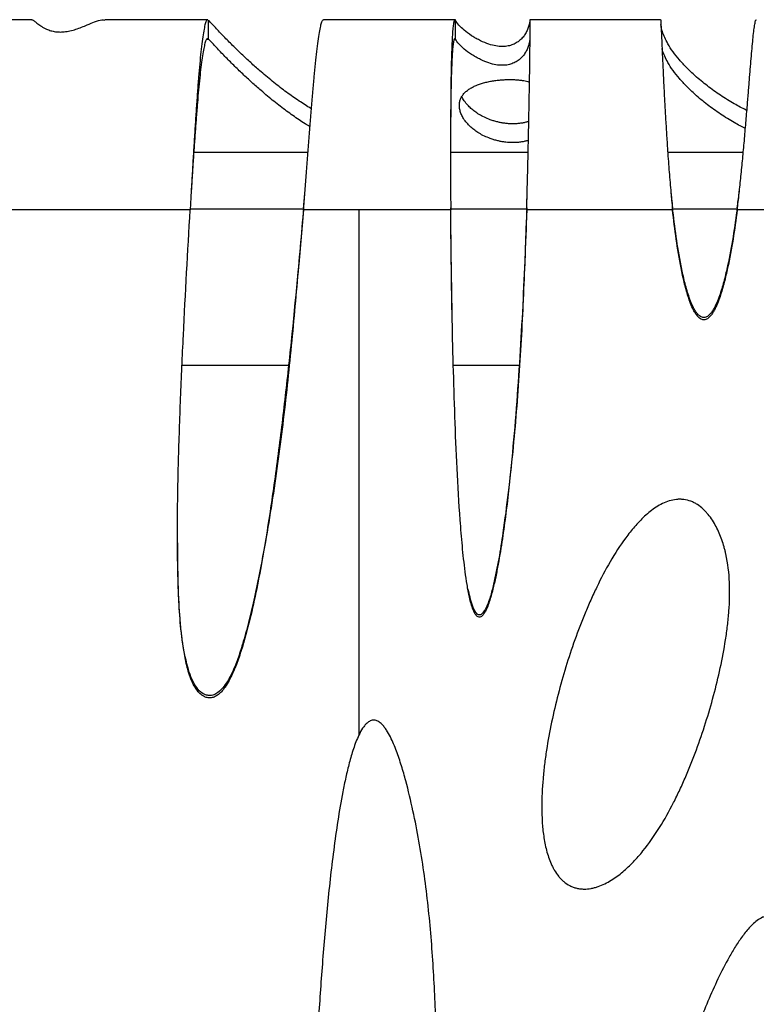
# Model space of a CAD drawing. Header units: millimetres. Extents: x 65 to 2129, y 75 to 1124.
# Tile 6 of 26: x 575 to 771, y 302 to 564. Entities that reach past the tile are written whole.
import ezdxf

# ---------------------------------------------------------------- set-up
doc = ezdxf.new("R2010")
doc.units = ezdxf.units.MM

msp = doc.modelspace()

# ---------------------------------------------------------------- linework, layer by layer
at = {"color": 7, "linetype": 'Continuous', "lineweight": 25}
for p, q in [((578.461, 563.543), (548.896, 563.543)), ((625.192, 563.543), (597.851, 563.543)), ((625.425, 558.419), (625.425, 563.404)), ((690.92, 563.543), (655.953, 563.543)), ((690.908, 558.419), (690.908, 563.404)), ((710.693, 563.404), (710.693, 558.419)), ((745.393, 563.543), (710.715, 563.543)), ((625.003, 558.419), (625.425, 558.419)), ((690.707, 558.419), (690.908, 558.419)), ((651.793, 528.297), (621.473, 528.297)), ((710.232, 528.297), (689.629, 528.297)), ((767.318, 528.297), (747.28, 528.297)), ((651.041, 518.543), (651.041, 518.543)), ((620.522, 513.073), (552.17, 513.073)), ((620.537, 513.344), (650.581, 513.344)), ((665.303, 513.073), (650.61, 513.073)), ((665.303, 513.073), (665.303, 373.792)), ((689.674, 513.073), (665.303, 513.073)), ((689.677, 513.344), (709.826, 513.344)), ((748.545, 513.073), (709.838, 513.073)), ((748.588, 513.344), (765.68, 513.344)), ((796.613, 513.073), (765.728, 513.073)), ((646.822, 471.825), (618.249, 471.825)), ((707.948, 471.825), (690.441, 471.825))]:
    msp.add_line(p, q, dxfattribs=at)
for points, knots in [([(578.461, 563.528), (578.496, 563.53), (578.588, 563.536), (578.796, 563.422), (579.079, 563.224), (579.409, 562.962), (579.807, 562.647), (580.281, 562.29), (580.839, 561.901), (581.458, 561.518), (582.225, 561.116), (583.171, 560.719), (584.386, 560.393), (585.51, 560.272), (586.404, 560.274), (587.409, 560.343), (588.75, 560.57), (590.299, 561.017), (591.812, 561.587), (593.512, 562.317), (595.326, 563.056), (596.829, 563.55), (597.605, 563.476), (597.851, 563.452)], [0, 0, 0, 0, 0.0322794, 0.0845304, 0.1327066, 0.1768682, 0.2170936, 0.2598393, 0.2986448, 0.3337348, 0.3654129, 0.4061298, 0.4405379, 0.4717859, 0.4875635, 0.5040853, 0.5444458, 0.5911816, 0.6466351, 0.7122202, 0.8168207, 0.9421127, 1, 1, 1, 1]), ([(625.192, 563.469), (625.15, 563.489), (624.991, 563.567), (624.717, 563.039), (624.373, 561.907), (624.035, 560.152), (623.705, 557.871), (623.381, 555.099), (623.064, 551.895), (622.755, 548.312), (622.452, 544.412), (622.155, 540.252), (621.866, 535.892), (621.584, 531.392), (621.308, 526.808), (621.039, 522.196), (620.777, 517.602), (620.607, 514.576), (620.522, 513.073)], [0, 0, 0, 0, 0.0248201, 0.0954372, 0.1652536, 0.2342693, 0.3024843, 0.3698986, 0.4365121, 0.5023249, 0.5673369, 0.6315482, 0.6949587, 0.7575685, 0.8193775, 0.8803857, 0.9405932, 1, 1, 1, 1]), ([(652.71, 539.92), (652.661, 539.948), (652.057, 540.289), (650.96, 540.974), (649.361, 542.004), (647.735, 543.121), (646.08, 544.313), (644.408, 545.575), (642.724, 546.9), (641.024, 548.29), (639.058, 549.958), (636.85, 551.911), (634.429, 554.151), (632.044, 556.453), (629.719, 558.794), (627.498, 561.115), (626.105, 562.653), (625.425, 563.404)], [0, 0, 0, 0, 0.0035934, 0.0437944, 0.0878389, 0.1355746, 0.1868242, 0.240384, 0.296925, 0.3562114, 0.4179858, 0.5099949, 0.6056284, 0.703926, 0.803855, 0.9043165, 1, 1, 1, 1]), ([(650.61, 513.073), (650.73, 514.59), (650.972, 517.642), (651.33, 522.272), (651.686, 526.914), (652.041, 531.519), (652.394, 536.033), (652.746, 540.397), (653.096, 544.555), (653.445, 548.446), (653.792, 552.012), (654.137, 555.196), (654.481, 557.945), (654.823, 560.202), (655.163, 561.936), (655.502, 563.05), (655.766, 563.568), (655.914, 563.491), (655.953, 563.471)], [0, 0, 0, 0, 0.0600131, 0.1207456, 0.1821974, 0.2443686, 0.3072593, 0.3708696, 0.4351995, 0.5002491, 0.5660184, 0.6325075, 0.6997164, 0.7676453, 0.836294, 0.9056627, 0.9757514, 1, 1, 1, 1]), ([(690.763, 563.483), (690.742, 563.5), (690.651, 563.575), (690.509, 563.128), (690.338, 562.147), (690.188, 560.591), (690.056, 558.544), (689.955, 556.301), (689.88, 554.062), (689.824, 551.965), (689.77, 549.43), (689.722, 546.347), (689.681, 542.606), (689.651, 538.469), (689.633, 533.957), (689.626, 529.101), (689.63, 523.95), (689.646, 518.556), (689.665, 514.919), (689.674, 513.073)], [0, 0, 0, 0, 0.0202956, 0.0867795, 0.1528366, 0.2184676, 0.2836734, 0.3484549, 0.3914191, 0.4341951, 0.4767834, 0.5346999, 0.5947547, 0.6569481, 0.7212803, 0.7877515, 0.8563618, 0.9271113, 1, 1, 1, 1]), ([(710.693, 563.404), (710.645, 563.024), (710.577, 562.647), (710.396, 561.903), (710.284, 561.537), (710.013, 560.82), (709.854, 560.47), (709.488, 559.794), (709.28, 559.469), (708.813, 558.85), (708.554, 558.557), (707.981, 558.014), (707.666, 557.763), (706.98, 557.316), (706.607, 557.119), (705.8, 556.791), (705.366, 556.661), (704.431, 556.48), (703.931, 556.429), (702.861, 556.425), (702.291, 556.471), (701.078, 556.677), (700.434, 556.837), (699.07, 557.292), (698.349, 557.586), (697.208, 558.145), (696.817, 558.351), (696.316, 558.635), (696.215, 558.693), (696.012, 558.812), (695.91, 558.873), (695.602, 559.059), (695.405, 559.182), (694.455, 559.794), (693.813, 560.271), (692.714, 561.201), (692.257, 561.655), (691.484, 562.544), (691.169, 562.978), (690.908, 563.404)], [0, 0, 0, 0, 0.0625, 0.0625, 0.125, 0.125, 0.1875, 0.1875, 0.25, 0.25, 0.3125, 0.3125, 0.375, 0.375, 0.4375, 0.4375, 0.5, 0.5, 0.5625, 0.5625, 0.625, 0.625, 0.6875, 0.6875, 0.75, 0.75, 0.78125, 0.78125, 0.7890625, 0.7890625, 0.796875, 0.796875, 0.8125, 0.8125, 0.875, 0.875, 0.9375, 0.9375, 1, 1, 1, 1]), ([(709.838, 513.073), (709.885, 514.712), (709.98, 517.991), (710.107, 522.937), (710.223, 527.832), (710.328, 532.623), (710.421, 537.249), (710.503, 541.654), (710.573, 545.783), (710.632, 549.584), (710.68, 553.011), (710.716, 556.018), (710.741, 558.568), (710.755, 560.624), (710.757, 562.173), (710.747, 563.14), (710.733, 563.576), (710.719, 563.502), (710.715, 563.485)], [0, 0, 0, 0, 0.0647836, 0.1296493, 0.1945975, 0.2596284, 0.3247424, 0.38994, 0.4552214, 0.520587, 0.5860371, 0.6515721, 0.7171924, 0.7828982, 0.8486899, 0.9145679, 0.9805324, 1, 1, 1, 1]), ([(745.393, 563.445), (745.395, 563.469), (745.405, 563.55), (745.445, 562.866), (745.513, 561.471), (745.606, 559.389), (745.722, 556.758), (745.861, 553.65), (746.024, 550.151), (746.21, 546.344), (746.419, 542.308), (746.651, 538.119), (746.907, 533.844), (747.215, 529.093), (747.588, 523.914), (748.032, 518.396), (748.377, 514.82), (748.545, 513.073)], [0, 0, 0, 0, 0.0327082, 0.1100907, 0.1856241, 0.2593097, 0.3311489, 0.4011431, 0.4692939, 0.5356032, 0.6000728, 0.6627049, 0.7235018, 0.7824662, 0.858217, 0.9307254, 1, 1, 1, 1]), ([(768.292, 539.482), (768.219, 539.515), (767.569, 539.813), (766.449, 540.396), (764.77, 541.309), (763.032, 542.343), (761.23, 543.501), (759.47, 544.722), (757.758, 545.997), (756.108, 547.319), (754.259, 548.914), (752.298, 550.78), (750.334, 552.907), (748.644, 555.043), (747.365, 557.013), (746.443, 558.798), (745.851, 560.387), (745.524, 561.542), (745.48, 562.166), (745.472, 562.278)], [0, 0, 0, 0, 0.0044941, 0.0396111, 0.0773297, 0.1253481, 0.1764301, 0.230229, 0.2863928, 0.3445636, 0.4043785, 0.4963775, 0.5899894, 0.6839426, 0.7769612, 0.8485644, 0.9181989, 0.985269, 1, 1, 1, 1]), ([(765.728, 513.073), (765.898, 514.529), (766.245, 517.494), (766.723, 522.054), (767.18, 526.741), (767.615, 531.501), (768.027, 536.264), (768.335, 539.98), (768.558, 542.699), (768.704, 544.497), (768.846, 546.256), (768.985, 547.97), (769.158, 550.102), (769.364, 552.6), (769.598, 555.331), (769.827, 557.827), (770.053, 559.994), (770.276, 561.755), (770.493, 562.959), (770.664, 563.556), (770.758, 563.477), (770.785, 563.455)], [0, 0, 0, 0, 0.0578032, 0.1177567, 0.179865, 0.2441319, 0.3105609, 0.3791553, 0.4072138, 0.4356198, 0.4643737, 0.4934755, 0.5229254, 0.5777519, 0.635612, 0.6965061, 0.7604345, 0.8273973, 0.8973945, 0.9704262, 1, 1, 1, 1]), ([(625.192, 558.477), (625.15, 558.495), (624.991, 558.564), (624.717, 558.095), (624.373, 557.089), (624.035, 555.529), (623.705, 553.501), (623.381, 551.038), (623.064, 548.189), (622.755, 545.005), (622.452, 541.537), (622.155, 537.84), (621.866, 533.965), (621.584, 529.965), (621.308, 525.89), (621.058, 522.07), (620.9, 519.617), (620.831, 518.54)], [0, 0, 0, 0, 0.026746, 0.102842, 0.1780745, 0.2524435, 0.325949, 0.3985909, 0.4703692, 0.541284, 0.6113353, 0.680523, 0.7488472, 0.8163079, 0.8829051, 0.9486388, 1, 1, 1, 1]), ([(652.328, 535.162), (651.885, 535.428), (650.871, 536.037), (649.366, 537.019), (647.734, 538.137), (646.081, 539.329), (644.408, 540.59), (642.724, 541.915), (641.024, 543.305), (639.058, 544.973), (636.85, 546.926), (634.429, 549.166), (632.044, 551.469), (629.719, 553.81), (627.498, 556.131), (626.105, 557.669), (625.425, 558.419)], [0, 0, 0, 0, 0.0344485, 0.0789235, 0.1271258, 0.1788763, 0.2329596, 0.2900533, 0.3499191, 0.4122973, 0.5052057, 0.6017738, 0.7010322, 0.8019379, 0.9033813, 1, 1, 1, 1]), ([(690.763, 558.489), (690.742, 558.505), (690.651, 558.571), (690.509, 558.174), (690.338, 557.302), (690.188, 555.92), (690.056, 554.099), (689.955, 552.106), (689.88, 550.115), (689.824, 548.252), (689.77, 545.998), (689.722, 543.258), (689.681, 539.933), (689.651, 536.253), (689.633, 532.36), (689.63, 529.628), (689.629, 528.297)], [0, 0, 0, 0, 0.0259417, 0.11091805, 0.19534597, 0.2792268, 0.36256192, 0.44535272, 0.50026003, 0.55492629, 0.60935194, 0.68336554, 0.76011116, 0.83958929, 0.92180036, 1, 1, 1, 1]), ([(710.693, 558.419), (710.645, 558.04), (710.577, 557.663), (710.396, 556.919), (710.284, 556.552), (710.013, 555.835), (709.854, 555.485), (709.488, 554.81), (709.28, 554.484), (708.813, 553.865), (708.554, 553.572), (707.981, 553.029), (707.666, 552.779), (706.98, 552.331), (706.607, 552.134), (705.8, 551.807), (705.366, 551.676), (704.431, 551.495), (703.931, 551.445), (702.861, 551.441), (702.291, 551.486), (701.078, 551.693), (700.434, 551.853), (699.07, 552.307), (698.349, 552.602), (697.208, 553.161), (696.817, 553.367), (696.316, 553.651), (696.215, 553.709), (696.012, 553.827), (695.91, 553.888), (695.602, 554.074), (695.405, 554.198), (694.455, 554.81), (693.813, 555.286), (692.714, 556.217), (692.257, 556.671), (691.484, 557.56), (691.169, 557.994), (690.908, 558.419)], [0, 0, 0, 0, 0.0625, 0.0625, 0.125, 0.125, 0.1875, 0.1875, 0.25, 0.25, 0.3125, 0.3125, 0.375, 0.375, 0.4375, 0.4375, 0.5, 0.5, 0.5625, 0.5625, 0.625, 0.625, 0.6875, 0.6875, 0.75, 0.75, 0.78125, 0.78125, 0.7890625, 0.7890625, 0.796875, 0.796875, 0.8125, 0.8125, 0.875, 0.875, 0.9375, 0.9375, 1, 1, 1, 1]), ([(767.888, 534.691), (767.417, 534.925), (766.374, 535.443), (764.777, 536.324), (763.03, 537.359), (761.231, 538.517), (759.469, 539.737), (757.758, 541.013), (756.108, 542.335), (754.259, 543.93), (752.298, 545.795), (750.334, 547.922), (748.646, 550.059), (747.36, 552.028), (746.458, 553.814), (745.949, 555.036), (745.796, 555.713), (745.763, 555.859)], [0, 0, 0, 0, 0.033384, 0.0739982, 0.1257032, 0.1807069, 0.2386362, 0.2991117, 0.3617485, 0.4261555, 0.5252176, 0.6260163, 0.7271826, 0.8273425, 0.9044429, 0.9794235, 1, 1, 1, 1]), ([(700.174, 532.02), (699.626, 532.238), (698.466, 532.701), (697.166, 533.433), (695.991, 534.222), (694.994, 535.05), (694.061, 535.987), (693.252, 537.017), (692.609, 538.121), (692.179, 539.216), (691.963, 540.283), (691.963, 541.308), (692.168, 542.255), (692.56, 543.121), (693.12, 543.903), (693.829, 544.601), (694.667, 545.217), (695.616, 545.753), (696.654, 546.215), (697.758, 546.603), (698.906, 546.924), (700.076, 547.182), (701.262, 547.382), (702.415, 547.525), (703.522, 547.617), (704.576, 547.667), (705.675, 547.676), (706.771, 547.64), (707.797, 547.558), (708.682, 547.444), (709.462, 547.306), (710.123, 547.162), (710.442, 547.059), (710.591, 547.011)], [0, 0, 0, 0, 0.0399504, 0.0845029, 0.1323406, 0.1823168, 0.2334486, 0.3007855, 0.3671766, 0.4314538, 0.4969914, 0.55835, 0.6150447, 0.6668089, 0.7135494, 0.755306, 0.7922172, 0.8244913, 0.8523809, 0.8761634, 0.8958013, 0.9120283, 0.9251216, 0.9353834, 0.9422478, 0.9476933, 0.9523833, 0.9572515, 0.9639388, 0.9726141, 0.98108, 0.9911264, 1, 1, 1, 1]), ([(700.174, 537.004), (699.626, 537.223), (698.466, 537.686), (697.166, 538.417), (695.991, 539.207), (694.995, 540.034), (694.058, 540.972), (693.267, 542.002), (692.776, 542.762), (692.626, 543.146), (692.621, 543.161)], [0, 0, 0, 0, 0.10804874, 0.22854414, 0.35792492, 0.49308905, 0.63137866, 0.81349636, 0.993056, 1, 1, 1, 1]), ([(710.406, 536.564), (710.274, 536.517), (709.937, 536.399), (709.24, 536.228), (708.461, 536.084), (707.758, 535.998), (707.24, 535.954), (706.723, 535.928), (706.232, 535.92), (705.783, 535.926), (705.24, 535.947), (704.619, 535.994), (703.837, 536.084), (702.97, 536.226), (702.03, 536.431), (701.061, 536.696), (700.489, 536.895), (700.174, 537.004)], [0, 0, 0, 0, 0.0720231, 0.1843047, 0.2722452, 0.3085253, 0.3384931, 0.3633202, 0.3802548, 0.3973718, 0.4164902, 0.4520059, 0.4986554, 0.581526, 0.6910018, 0.8296923, 1, 1, 1, 1]), ([(710.303, 531.545), (710.203, 531.51), (709.896, 531.403), (709.238, 531.243), (708.461, 531.1), (707.758, 531.014), (707.24, 530.97), (706.723, 530.944), (706.232, 530.936), (705.783, 530.941), (705.24, 530.962), (704.619, 531.009), (703.837, 531.099), (702.97, 531.242), (702.03, 531.447), (701.061, 531.712), (700.489, 531.91), (700.174, 532.02)], [0, 0, 0, 0, 0.0551388, 0.1694634, 0.2590039, 0.2959442, 0.3264572, 0.351736, 0.3689787, 0.3864071, 0.4058734, 0.4420353, 0.4895336, 0.573912, 0.6853797, 0.8265936, 1, 1, 1, 1]), ([(650.61, 513.681), (650.73, 515.029), (650.875, 516.647), (651.017, 518.27), (651.04, 518.54)], [0, 0, 0, 0, 0.833418, 1, 1, 1, 1]), ([(709.838, 513.681), (709.886, 515.138), (709.939, 516.726), (709.985, 518.318), (709.989, 518.449)], [0, 0, 0, 0, 0.9171797, 1, 1, 1, 1]), ([(748.053, 518.348), (748.053, 518.347), (748.196, 516.789), (748.371, 515.234), (748.545, 513.681)], [0, 0, 0, 0, 0.00081802, 1, 1, 1, 1]), ([(765.728, 513.681), (765.901, 514.974), (766.107, 516.511), (766.289, 518.055), (766.318, 518.3)], [0, 0, 0, 0, 0.8417215, 1, 1, 1, 1]), ([(650.61, 513.073), (649.664, 502.118), (648.648, 491.162), (646.96, 474.733), (646.37, 469.258), (645.116, 458.311), (644.453, 452.84), (643.023, 441.905), (642.258, 436.442), (640.991, 428.258), (640.549, 425.532), (639.611, 420.085), (639.116, 417.364), (638.05, 411.931), (637.48, 409.216), (636.227, 403.813), (635.547, 401.125), (634.375, 397.131), (633.958, 395.806), (633.052, 393.192), (632.563, 391.901), (631.734, 390.007), (631.441, 389.383), (630.809, 388.157), (630.469, 387.554), (629.902, 386.676), (629.703, 386.388), (629.277, 385.824), (629.049, 385.548), (628.567, 385.03), (628.311, 384.787), (627.755, 384.345), (627.454, 384.147), (626.814, 383.84), (626.467, 383.729), (625.943, 383.66), (625.766, 383.652), (625.409, 383.668), (625.23, 383.693), (624.71, 383.808), (624.373, 383.942), (623.751, 384.283), (623.463, 384.491), (622.927, 384.965), (622.687, 385.224), (622.244, 385.774), (622.042, 386.064), (621.479, 386.97), (621.169, 387.604), (620.626, 388.895), (620.393, 389.555), (619.974, 390.893), (619.789, 391.573), (619.288, 393.625), (619.027, 395.001), (618.583, 397.758), (618.402, 399.14), (618.092, 401.91), (617.963, 403.297), (617.633, 407.463), (617.487, 410.247), (617.277, 415.821), (617.215, 418.614), (617.147, 424.193), (617.141, 426.982), (617.182, 435.342), (617.286, 440.911), (617.581, 452.04), (617.773, 457.6), (618.212, 468.713), (618.459, 474.266), (619.26, 490.914), (619.87, 502), (620.522, 513.073)], [0, 0, 0, 0, 0.125, 0.125, 0.1875, 0.1875, 0.25, 0.25, 0.3125, 0.3125, 0.34375, 0.34375, 0.375, 0.375, 0.40625, 0.40625, 0.4375, 0.4375, 0.453125, 0.453125, 0.46875, 0.46875, 0.4765625, 0.4765625, 0.484375, 0.484375, 0.4882812, 0.4882812, 0.4921875, 0.4921875, 0.4960937, 0.4960937, 0.5, 0.5, 0.5039062, 0.5039062, 0.5058594, 0.5058594, 0.5078125, 0.5078125, 0.5117187, 0.5117187, 0.515625, 0.515625, 0.5195312, 0.5195312, 0.5234375, 0.5234375, 0.53125, 0.53125, 0.5390625, 0.5390625, 0.546875, 0.546875, 0.5625, 0.5625, 0.578125, 0.578125, 0.59375, 0.59375, 0.625, 0.625, 0.65625, 0.65625, 0.6875, 0.6875, 0.75, 0.75, 0.8125, 0.8125, 0.875, 0.875, 1, 1, 1, 1]), ([(650.61, 513.681), (650.017, 506.722), (648.83, 492.797), (646.9, 471.884), (644.546, 450.993), (641.522, 430.178), (638.535, 414.42), (636.069, 403.669), (634.62, 398.494), (633.201, 393.99), (631.705, 390.207), (629.951, 387.16), (628.243, 385.217), (626.832, 384.396), (625.656, 384.192), (624.431, 384.468), (623.099, 385.284), (621.768, 386.936), (620.671, 389.217), (619.404, 393.315), (618.292, 399.089), (617.653, 406.503), (617.285, 415.072), (617.248, 421.161), (617.226, 424.769)], [0, 0, 0, 0, 0.1186692, 0.2374489, 0.3561742, 0.4747643, 0.5932743, 0.6271991, 0.6611156, 0.6840416, 0.7069594, 0.7296609, 0.7431984, 0.7499942, 0.7568565, 0.762767, 0.7708028, 0.7827492, 0.7980009, 0.8133252, 0.8550829, 0.8970282, 0.9389825, 1, 1, 1, 1]), ([(690.084, 483.916), (689.919, 493.576), (689.75, 503.503), (689.676, 513.414), (689.674, 513.681)], [0, 0, 0, 0, 0.9730788, 1, 1, 1, 1]), ([(709.838, 513.073), (709.539, 504.039), (709.162, 495.002), (708.214, 476.929), (707.643, 467.892), (706.567, 454.342), (706.171, 449.826), (705.276, 440.798), (704.779, 436.286), (703.907, 429.524), (703.596, 427.27), (702.912, 422.772), (702.541, 420.527), (701.908, 417.174), (701.684, 416.059), (701.199, 413.835), (700.937, 412.725), (700.498, 411.076), (700.343, 410.529), (700.012, 409.443), (699.834, 408.904), (699.441, 407.839), (699.227, 407.313), (698.842, 406.545), (698.702, 406.291), (698.383, 405.807), (698.205, 405.574), (697.881, 405.289), (697.761, 405.204), (697.493, 405.087), (697.345, 405.058), (697.054, 405.09), (696.914, 405.149), (696.671, 405.31), (696.564, 405.412), (696.276, 405.739), (696.124, 405.985), (695.852, 406.499), (695.735, 406.762), (695.414, 407.563), (695.241, 408.11), (694.928, 409.215), (694.79, 409.774), (694.41, 411.458), (694.203, 412.587), (693.83, 414.85), (693.667, 415.985), (693.219, 419.394), (692.976, 421.675), (692.546, 426.243), (692.36, 428.529), (691.859, 435.388), (691.596, 439.962), (691.145, 449.109), (690.957, 453.682), (690.464, 467.401), (690.228, 476.544), (689.865, 494.821), (689.741, 503.951), (689.674, 513.073)], [0, 0, 0, 0, 0.125, 0.125, 0.25, 0.25, 0.3125, 0.3125, 0.375, 0.375, 0.40625, 0.40625, 0.4375, 0.4375, 0.453125, 0.453125, 0.46875, 0.46875, 0.4765625, 0.4765625, 0.484375, 0.484375, 0.4921875, 0.4921875, 0.4960938, 0.4960938, 0.5, 0.5, 0.5019531, 0.5019531, 0.5039063, 0.5039063, 0.5058594, 0.5058594, 0.5078125, 0.5078125, 0.5117188, 0.5117188, 0.515625, 0.515625, 0.5234375, 0.5234375, 0.53125, 0.53125, 0.546875, 0.546875, 0.5625, 0.5625, 0.59375, 0.59375, 0.625, 0.625, 0.6875, 0.6875, 0.75, 0.75, 0.875, 0.875, 1, 1, 1, 1]), ([(709.838, 513.681), (709.591, 506.49), (709.095, 492.104), (707.975, 470.501), (706.267, 448.914), (704.277, 432.277), (702.496, 420.573), (701.329, 414.914), (700.225, 410.422), (699.285, 407.877), (698.415, 406.418), (697.944, 405.933), (697.614, 405.724), (697.287, 405.662), (696.989, 405.716), (696.631, 405.929), (695.987, 406.686), (695.08, 408.946), (694.616, 411.091), (694.291, 412.591)], [0, 0, 0, 0, 0.1843798, 0.368844, 0.5531999, 0.7374319, 0.79625, 0.8550419, 0.8846566, 0.9141099, 0.9238614, 0.9275549, 0.9312807, 0.9335784, 0.9358824, 0.9388205, 0.9440005, 0.9608452, 1, 1, 1, 1]), ([(765.728, 513.681), (765.388, 511.102), (765.016, 508.528), (764.177, 503.396), (763.712, 500.838), (762.888, 497.024), (762.592, 495.757), (761.934, 493.234), (761.572, 491.975), (760.944, 490.12), (760.72, 489.508), (760.226, 488.299), (759.957, 487.702), (759.491, 486.834), (759.326, 486.551), (758.968, 486.005), (758.774, 485.742), (758.336, 485.249), (758.093, 485.021), (757.673, 484.756), (757.523, 484.681), (757.209, 484.576), (757.042, 484.546), (756.713, 484.542), (756.545, 484.569), (756.229, 484.669), (756.077, 484.743), (755.797, 484.918), (755.666, 485.019), (755.42, 485.239), (755.304, 485.359), (754.979, 485.729), (754.788, 485.994), (754.436, 486.544), (754.275, 486.83), (753.821, 487.704), (753.563, 488.301), (753.091, 489.51), (752.878, 490.123), (752.284, 491.974), (751.947, 493.227), (751.334, 495.753), (751.061, 497.024), (750.308, 500.843), (749.891, 503.401), (749.153, 508.532), (748.832, 511.104), (748.545, 513.681)], [0, 0, 0, 0, 0.125, 0.125, 0.25, 0.25, 0.3125, 0.3125, 0.375, 0.375, 0.40625, 0.40625, 0.4375, 0.4375, 0.453125, 0.453125, 0.46875, 0.46875, 0.484375, 0.484375, 0.4921875, 0.4921875, 0.5, 0.5, 0.5078125, 0.5078125, 0.515625, 0.515625, 0.5234375, 0.5234375, 0.53125, 0.53125, 0.546875, 0.546875, 0.5625, 0.5625, 0.59375, 0.59375, 0.625, 0.625, 0.6875, 0.6875, 0.75, 0.75, 0.875, 0.875, 1, 1, 1, 1]), ([(765.728, 513.073), (765.388, 510.494), (765.016, 507.92), (764.177, 502.789), (763.712, 500.231), (762.888, 496.416), (762.592, 495.149), (761.934, 492.626), (761.572, 491.367), (760.944, 489.512), (760.72, 488.9), (760.226, 487.691), (759.957, 487.094), (759.491, 486.226), (759.326, 485.944), (758.968, 485.398), (758.774, 485.134), (758.336, 484.641), (758.093, 484.414), (757.673, 484.149), (757.523, 484.073), (757.209, 483.968), (757.042, 483.938), (756.713, 483.934), (756.545, 483.961), (756.229, 484.061), (756.077, 484.135), (755.797, 484.31), (755.666, 484.411), (755.42, 484.631), (755.304, 484.751), (754.979, 485.122), (754.788, 485.387), (754.436, 485.936), (754.275, 486.222), (753.821, 487.096), (753.563, 487.693), (753.091, 488.903), (752.878, 489.515), (752.284, 491.366), (751.947, 492.619), (751.334, 495.145), (751.061, 496.416), (750.308, 500.235), (749.891, 502.794), (749.153, 507.924), (748.832, 510.496), (748.545, 513.073)], [0, 0, 0, 0, 0.125, 0.125, 0.25, 0.25, 0.3125, 0.3125, 0.375, 0.375, 0.40625, 0.40625, 0.4375, 0.4375, 0.453125, 0.453125, 0.46875, 0.46875, 0.484375, 0.484375, 0.4921875, 0.4921875, 0.5, 0.5, 0.5078125, 0.5078125, 0.515625, 0.515625, 0.5234375, 0.5234375, 0.53125, 0.53125, 0.546875, 0.546875, 0.5625, 0.5625, 0.59375, 0.59375, 0.625, 0.625, 0.6875, 0.6875, 0.75, 0.75, 0.875, 0.875, 1, 1, 1, 1]), ([(762.699, 421.823), (763.263, 419.312), (763.548, 416.788), (763.766, 411.725), (763.697, 409.185), (763.413, 405.367), (763.288, 404.094), (762.989, 401.566), (762.815, 400.309), (762.231, 396.555), (761.76, 394.074), (760.692, 389.146), (760.095, 386.699), (758.792, 381.835), (758.084, 379.418), (756.562, 374.612), (755.747, 372.224), (753.997, 367.48), (753.063, 365.124), (751.555, 361.619), (751.033, 360.454), (749.955, 358.147), (749.398, 357.005), (747.667, 353.615), (746.433, 351.404), (743.752, 347.112), (742.306, 345.031), (740.3, 342.552), (739.889, 342.062), (739.043, 341.097), (738.609, 340.622), (737.28, 339.235), (736.354, 338.356), (734.401, 336.716), (733.375, 335.954), (731.723, 334.942), (731.159, 334.629), (730.003, 334.068), (729.41, 333.819), (728.494, 333.506), (728.183, 333.411), (727.561, 333.247), (727.249, 333.177), (726.306, 333.008), (725.672, 332.948), (724.707, 332.957), (724.381, 332.977), (723.738, 333.054), (723.42, 333.11), (722.795, 333.259), (722.487, 333.352), (721.881, 333.575), (721.582, 333.707), (720.717, 334.15), (720.184, 334.509), (719.44, 335.132), (719.201, 335.355), (718.749, 335.817), (718.536, 336.057), (717.926, 336.802), (717.563, 337.332), (717.067, 338.164), (716.91, 338.449), (716.616, 339.023), (716.477, 339.313), (715.823, 340.777), (715.421, 341.991), (714.936, 343.855), (714.794, 344.485), (714.545, 345.746), (714.439, 346.377), (714.165, 348.271), (714.04, 349.536), (713.877, 352.068), (713.839, 353.335), (713.826, 357.139), (713.953, 359.679), (714.284, 363.494), (714.419, 364.764), (714.729, 367.288), (714.904, 368.544), (715.483, 372.298), (715.94, 374.781), (716.973, 379.714), (717.55, 382.163), (718.811, 387.032), (719.496, 389.45), (720.973, 394.258), (721.764, 396.647), (723.46, 401.394), (724.364, 403.751), (725.817, 407.261), (726.317, 408.426), (727.354, 410.746), (727.891, 411.903), (729.552, 415.334), (730.728, 417.577), (733.262, 421.941), (734.618, 424.064), (736.862, 427.111), (737.645, 428.103), (739.31, 430.024), (740.19, 430.952), (742.098, 432.711), (743.107, 433.525), (744.743, 434.581), (745.308, 434.905), (746.468, 435.468), (747.064, 435.709), (748.301, 436.088), (748.946, 436.225), (749.912, 436.324), (750.235, 436.339), (750.882, 436.333), (751.209, 436.312), (752.182, 436.189), (752.809, 436.031), (753.717, 435.69), (754.015, 435.558), (754.598, 435.262), (754.879, 435.1), (755.694, 434.576), (756.201, 434.176), (756.916, 433.516), (757.147, 433.285), (757.589, 432.811), (757.801, 432.568), (758.821, 431.321), (759.51, 430.234), (760.713, 427.937), (761.214, 426.75), (761.852, 424.931), (762.046, 424.318), (762.31, 423.39), (762.394, 423.078), (762.553, 422.453), (762.628, 422.137), (762.699, 421.823)], [0, 0, 0, 0, 0.03125, 0.03125, 0.0625, 0.0625, 0.078125, 0.078125, 0.09375, 0.09375, 0.125, 0.125, 0.15625, 0.15625, 0.1875, 0.1875, 0.21875, 0.21875, 0.25, 0.25, 0.265625, 0.265625, 0.28125, 0.28125, 0.3125, 0.3125, 0.34375, 0.34375, 0.3515625, 0.3515625, 0.359375, 0.359375, 0.375, 0.375, 0.390625, 0.390625, 0.3984375, 0.3984375, 0.40625, 0.40625, 0.4101563, 0.4101563, 0.4140625, 0.4140625, 0.421875, 0.421875, 0.4257813, 0.4257813, 0.4296875, 0.4296875, 0.4335938, 0.4335938, 0.4375, 0.4375, 0.4453125, 0.4453125, 0.4492188, 0.4492188, 0.453125, 0.453125, 0.4609375, 0.4609375, 0.4648438, 0.4648438, 0.46875, 0.46875, 0.484375, 0.484375, 0.4921875, 0.4921875, 0.5, 0.5, 0.515625, 0.515625, 0.53125, 0.53125, 0.5625, 0.5625, 0.578125, 0.578125, 0.59375, 0.59375, 0.625, 0.625, 0.65625, 0.65625, 0.6875, 0.6875, 0.71875, 0.71875, 0.75, 0.75, 0.765625, 0.765625, 0.78125, 0.78125, 0.8125, 0.8125, 0.84375, 0.84375, 0.859375, 0.859375, 0.875, 0.875, 0.890625, 0.890625, 0.8984375, 0.8984375, 0.90625, 0.90625, 0.9140625, 0.9140625, 0.9179687, 0.9179687, 0.921875, 0.921875, 0.9296875, 0.9296875, 0.9335937, 0.9335937, 0.9375, 0.9375, 0.9453125, 0.9453125, 0.9492187, 0.9492187, 0.953125, 0.953125, 0.96875, 0.96875, 0.984375, 0.984375, 0.9921875, 0.9921875, 0.9960937, 0.9960937, 1, 1, 1, 1]), ([(686.909, 125.289), (686.696, 136.132), (686.53, 146.985), (686.297, 168.707), (686.229, 179.578), (686.174, 201.335), (686.189, 212.223), (686.248, 234.016), (686.294, 244.921), (686.29, 261.291), (686.275, 266.75), (686.189, 277.669), (686.117, 283.127), (685.871, 294.038), (685.697, 299.49), (685.183, 310.386), (684.842, 315.83), (683.909, 326.703), (683.316, 332.132), (682.16, 340.261), (681.73, 342.969), (680.772, 348.357), (680.244, 351.04), (679.08, 356.381), (678.449, 359.04), (677.385, 363.003), (677.01, 364.319), (676.2, 366.937), (675.765, 368.242), (675.044, 370.167), (674.792, 370.804), (674.255, 372.065), (673.971, 372.689), (673.351, 373.916), (673.018, 374.518), (672.459, 375.379), (672.263, 375.66), (671.841, 376.201), (671.614, 376.464), (671.122, 376.946), (670.859, 377.165), (670.421, 377.437), (670.266, 377.518), (669.943, 377.649), (669.776, 377.698), (669.432, 377.758), (669.256, 377.766), (668.912, 377.74), (668.739, 377.704), (668.241, 377.542), (667.936, 377.36), (667.392, 376.933), (667.146, 376.684), (666.696, 376.156), (666.494, 375.878), (665.926, 375.02), (665.601, 374.414), (665.303, 373.792)], [0, 0, 0, 0, 0.125, 0.125, 0.25, 0.25, 0.375, 0.375, 0.5, 0.5, 0.5625, 0.5625, 0.625, 0.625, 0.6875, 0.6875, 0.75, 0.75, 0.8125, 0.8125, 0.84375, 0.84375, 0.875, 0.875, 0.90625, 0.90625, 0.921875, 0.921875, 0.9375, 0.9375, 0.9453125, 0.9453125, 0.953125, 0.953125, 0.9609375, 0.9609375, 0.9648437, 0.9648437, 0.96875, 0.96875, 0.9726562, 0.9726562, 0.9746094, 0.9746094, 0.9765625, 0.9765625, 0.9785156, 0.9785156, 0.9804687, 0.9804687, 0.984375, 0.984375, 0.9882812, 0.9882812, 0.9921875, 0.9921875, 1, 1, 1, 1]), ([(665.303, 373.792), (665.019, 373.198), (664.763, 372.592), (664.288, 371.373), (664.069, 370.759), (663.45, 368.903), (663.088, 367.652), (662.421, 365.133), (662.117, 363.865), (661.55, 361.317), (661.286, 360.036), (660.541, 356.187), (660.105, 353.615), (659.307, 348.462), (658.946, 345.881), (657.942, 338.129), (657.376, 332.95), (656.368, 322.576), (655.927, 317.382), (655.132, 306.984), (654.778, 301.778), (654.137, 291.37), (653.85, 286.167), (653.067, 270.561), (652.65, 260.162), (651.963, 239.373), (651.694, 228.983), (651.273, 208.214), (651.12, 197.835), (650.813, 166.715), (650.804, 145.988), (650.962, 125.289)], [0, 0, 0, 0, 0.0078125, 0.0078125, 0.015625, 0.015625, 0.03125, 0.03125, 0.046875, 0.046875, 0.0625, 0.0625, 0.09375, 0.09375, 0.125, 0.125, 0.1875, 0.1875, 0.25, 0.25, 0.3125, 0.3125, 0.375, 0.375, 0.5, 0.5, 0.625, 0.625, 0.75, 0.75, 1, 1, 1, 1]), ([(760.162, 125.289), (762.701, 142.345), (765.431, 159.396), (769.44, 185.014), (770.762, 193.561), (773.318, 210.676), (774.551, 219.245), (776.852, 236.415), (777.921, 245.016), (779.311, 257.955), (779.739, 262.274), (780.497, 270.928), (780.828, 275.265), (781.35, 283.951), (781.541, 288.292), (781.663, 294.801), (781.676, 296.971), (781.626, 301.307), (781.564, 303.475), (781.328, 307.808), (781.157, 309.973), (780.759, 313.218), (780.603, 314.299), (780.22, 316.46), (779.993, 317.542), (779.573, 319.14), (779.419, 319.668), (779.074, 320.716), (778.883, 321.234), (778.452, 322.242), (778.213, 322.735), (777.655, 323.681), (777.334, 324.141), (776.77, 324.748), (776.566, 324.939), (776.127, 325.279), (775.895, 325.425), (775.399, 325.663), (775.131, 325.754), (774.59, 325.862), (774.316, 325.881), (773.76, 325.853), (773.485, 325.806), (772.953, 325.663), (772.691, 325.567), (771.932, 325.225), (771.466, 324.933), (770.58, 324.278), (770.16, 323.913), (769.369, 323.153), (768.994, 322.755), (767.914, 321.527), (767.251, 320.66), (765.99, 318.872), (765.392, 317.949), (764.254, 316.084), (763.712, 315.14), (762.144, 312.28), (761.175, 310.339), (759.331, 306.414), (758.457, 304.43), (755.94, 298.43), (754.399, 294.368), (751.491, 286.165), (750.132, 282.042), (747.556, 273.769), (746.339, 269.618), (744.02, 261.293), (742.917, 257.119), (739.759, 244.567), (737.849, 236.161), (734.351, 219.286), (732.765, 210.817), (729.886, 193.824), (728.594, 185.299), (726.868, 172.472), (726.328, 168.188), (725.319, 159.616), (724.851, 155.328), (723.553, 142.462), (722.83, 133.878), (722.251, 125.289)], [0, 0, 0, 0, 0.125, 0.125, 0.1875, 0.1875, 0.25, 0.25, 0.3125, 0.3125, 0.34375, 0.34375, 0.375, 0.375, 0.40625, 0.40625, 0.421875, 0.421875, 0.4375, 0.4375, 0.453125, 0.453125, 0.4609375, 0.4609375, 0.46875, 0.46875, 0.4726563, 0.4726563, 0.4765625, 0.4765625, 0.4804688, 0.4804688, 0.484375, 0.484375, 0.4863281, 0.4863281, 0.4882813, 0.4882813, 0.4902344, 0.4902344, 0.4921875, 0.4921875, 0.4941406, 0.4941406, 0.4960938, 0.4960938, 0.5, 0.5, 0.5039063, 0.5039063, 0.5078125, 0.5078125, 0.515625, 0.515625, 0.5234375, 0.5234375, 0.53125, 0.53125, 0.546875, 0.546875, 0.5625, 0.5625, 0.59375, 0.59375, 0.625, 0.625, 0.65625, 0.65625, 0.6875, 0.6875, 0.75, 0.75, 0.8125, 0.8125, 0.875, 0.875, 0.90625, 0.90625, 0.9375, 0.9375, 1, 1, 1, 1])]:
    msp.add_open_spline(points, degree=3, knots=knots, dxfattribs=at)

doc.saveas('drawing.dxf')
